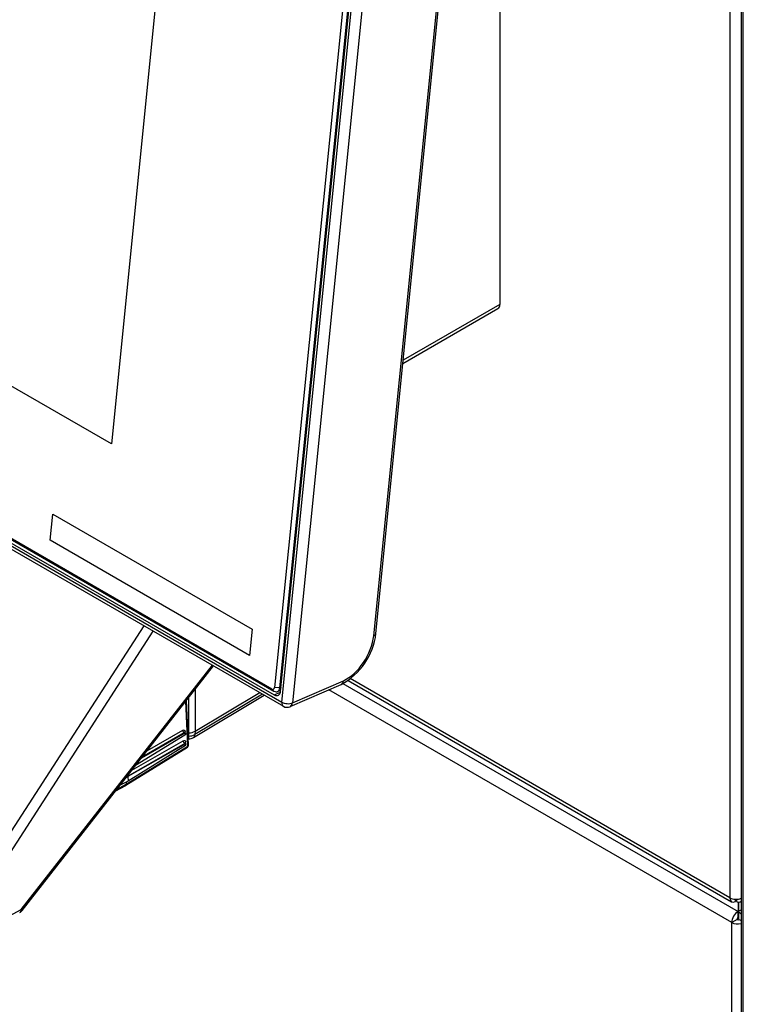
# Model space of a CAD drawing. Header units: millimetres. Extents: x 0 to 287, y 0 to 200.
# Tile 39 of 49: x 209 to 219, y 112 to 126. Entities that reach past the tile are written whole.
import ezdxf

# ---------------------------------------------------------------- set-up
doc = ezdxf.new("R2010")
doc.units = ezdxf.units.MM
doc.layers.add('130.667_BW4C_CTM', color=7, linetype='Continuous')
doc.layers.add('Standard', color=7, linetype='Continuous')

# ---------------------------------------------------------------- blocks, each defined once
blk = doc.blocks.new('SE3')
at = {"layer": '130.667_BW4C_CTM', "color": 7, "linetype": 'Continuous'}
for p, q in [((218.527, 131.383), (218.527, 113.899)), ((218.68, 131.329), (218.68, 100.058)), ((218.71, 100.017), (218.71, 131.289)), ((212.492, 116.535), (213.898, 130.568)), ((213.768, 130.445), (212.394, 116.734)), ((212.465, 116.728), (213.838, 130.439)), ((212.475, 116.681), (213.854, 130.444)), ((214.038, 130.558), (212.633, 116.525)), ((215.429, 129.854), (215.429, 123.824)), ((213.73, 117.43), (214.896, 129.064)), ((213.759, 117.461), (214.924, 129.095)), ((210.986, 127.911), (210.195, 120.014)), ((210.195, 120.014), (199.39, 126.252)), ((210.195, 120.015), (199.391, 126.253)), ((212.355, 116.711), (196.841, 125.668)), ((196.723, 125.639), (212.492, 116.535)), ((196.743, 125.583), (212.512, 116.479)), ((196.833, 125.614), (212.389, 116.632)), ((196.871, 125.64), (212.385, 116.683)), ((215.429, 124.654), (215.429, 123.021)), ((215.429, 123.021), (215.429, 121.894)), ((214.123, 121.1), (215.404, 121.839)), ((215.429, 121.894), (214.128, 121.143)), ((209.369, 118.717), (209.404, 119.069)), ((209.369, 118.717), (209.404, 119.069)), ((209.404, 119.069), (212.091, 117.518)), ((209.369, 118.717), (209.369, 118.717)), ((212.056, 117.165), (209.369, 118.717)), ((212.056, 117.165), (209.369, 118.717)), ((208.028, 113.528), (210.634, 117.563)), ((210.755, 117.493), (208.146, 113.453)), ((212.091, 117.518), (212.056, 117.165)), ((208.979, 113.741), (211.555, 117.031)), ((208.991, 113.725), (211.571, 117.022)), ((212.602, 116.474), (213.29, 116.773)), ((212.633, 116.525), (213.32, 116.824)), ((213.315, 116.787), (218.639, 113.713)), ((213.384, 116.828), (218.552, 113.845)), ((218.527, 113.899), (213.412, 116.852)), ((212.229, 116.642), (211.32, 116.099)), ((211.323, 116.706), (211.322, 116.143)), ((211.322, 116.143), (212.193, 116.663)), ((212.385, 116.683), (212.355, 116.711)), ((212.389, 116.632), (212.473, 116.671)), ((212.465, 116.728), (212.394, 116.734)), ((212.434, 116.678), (212.476, 116.696)), ((212.48, 116.735), (212.465, 116.728)), ((218.554, 113.566), (213.124, 116.701)), ((211.225, 115.942), (211.199, 116.547)), ((211.234, 115.954), (211.207, 116.557)), ((211.238, 116.121), (211.239, 116.598)), ((211.299, 116.057), (212.254, 116.628)), ((211.184, 116.118), (210.6, 115.781)), ((211.177, 116.121), (210.611, 115.795)), ((210.68, 115.884), (211.155, 116.157)), ((211.184, 116.118), (211.177, 116.121)), ((211.192, 116.118), (211.183, 116.123)), ((211.187, 116.138), (211.187, 116.137)), ((211.195, 116.11), (211.195, 116.111)), ((211.238, 116.121), (211.226, 116.121)), ((211.238, 116.078), (211.238, 116.121)), ((211.322, 116.143), (211.32, 116.099)), ((211.184, 115.979), (210.411, 115.535)), ((211.191, 115.975), (210.418, 115.531)), ((210.472, 115.619), (211.161, 116.015)), ((211.185, 116.091), (210.521, 115.68)), ((211.191, 115.975), (211.184, 115.979)), ((211.198, 115.976), (211.189, 115.98)), ((211.194, 115.996), (211.194, 115.994)), ((211.201, 115.968), (211.201, 115.969)), ((211.238, 116.078), (211.228, 116.078)), ((211.23, 116.04), (211.237, 116.04)), ((210.389, 115.414), (211.219, 115.927)), ((210.395, 115.428), (211.225, 115.942)), ((211.192, 115.949), (210.421, 115.472)), ((210.421, 115.472), (210.312, 115.414)), ((210.418, 115.531), (210.392, 115.515)), ((210.394, 115.458), (210.395, 115.428)), ((210.411, 115.535), (210.403, 115.53)), ((210.411, 115.535), (210.418, 115.531)), ((210.418, 115.531), (210.421, 115.472)), ((210.255, 115.341), (210.389, 115.413)), ((210.271, 115.362), (210.395, 115.428)), ((218.606, 113.879), (218.606, 113.853)), ((218.606, 113.848), (218.606, 113.879)), ((218.606, 113.853), (218.606, 113.848)), ((218.616, 113.879), (218.616, 113.848)), ((218.67, 113.845), (218.68, 113.851)), ((208.142, 113.297), (208.979, 113.741)), ((218.639, 113.84), (218.639, 113.713)), ((218.639, 113.84), (218.639, 113.632)), ((218.639, 113.632), (218.639, 113.713)), ((218.646, 113.839), (218.646, 113.718)), ((218.646, 113.718), (218.68, 113.737)), ((218.646, 113.718), (218.646, 113.709)), ((218.625, 113.607), (218.554, 113.566)), ((218.646, 113.709), (218.646, 113.626)), ((218.653, 113.607), (218.68, 113.592)), ((218.554, 100.029), (218.554, 113.566))]:
    blk.add_line(p, q, dxfattribs=at)
for centre, radius, start, end in [((212.87, 117.564), 0.895, 297.9688, 353.4268), ((212.562, 116.565), 0.1, 240, 293.5365), ((211.119, 116.137), 0.0681, 344.9905, 0.1699), ((211.23, 116.331), 0.21, 272.1615, 296.0157), ((211.239, 116.247), 0.169, 269.5642, 298.6131), ((211.126, 115.994), 0.0681, 344.9905, 0.1699), ((211.235, 116.169), 0.129, 270.7777, 300.2137), ((211.204, 115.952), 0.03, 301.7309, 2.5324), ((208.912, 113.787), 0.1, 300, 321.9527), ((208.912, 113.787), 0.1, 297.9004, 300)]:
    blk.add_arc(centre, radius, start, end, dxfattribs=at)
for centre, major_axis, ratio, start_param, end_param in [((215.345, 121.942), (-0.059, 0.103), 0.57735, 3.141593, 3.926991), ((213.365, 117.271), (-0.26, -0.45), 0.57735, 0.663225, 2.234021), ((213.659, 117.471), (-0.0995, 0.01), 0.502685, 2.410254, 3.141593), ((213.25, 116.865), (-0.0399, 0.0917), 0.643408, 3.141593, 3.996013), ((212.359, 116.754), (-0.02, 0.0458), 0.643408, 2.425216, 3.996013), ((212.394, 116.769), (-0.0399, 0.0917), 0.643408, 2.425216, 3.996013), ((212.399, 116.725), (-0.0431, 0.0989), 0.643408, 2.425216, 3.996013), ((212.562, 116.565), (0.05, 0.0866), 0.57735, 2.234021, 3.141593), ((212.562, 116.565), (-0.0995, 0.01), 0.502685, 0.839457, 2.410254), ((212.562, 116.565), (-0.0399, 0.0917), 0.643408, 3.141593, 3.996013), ((211.176, 116.147), (-0.015, 0.026), 0.597296, 0.838856, 2.409348), ((211.209, 116.127), (0.03, 0.0013), 0.546343, 2.348803, 3.362221), ((211.209, 116.126), (0.03, 0.0013), 0.546343, 2.348803, 3.144453), ((211.185, 116.105), (-0.0067, -0.0134), 0.596613, 2.319773, 3.873116), ((211.185, 116.104), (-0.0067, -0.0134), 0.596613, 0.76643, 2.319773), ((211.248, 116.143), (-0.0513, 0.0858), 0.587265, 3.069367, 3.865818), ((211.183, 116.004), (-0.015, 0.026), 0.597296, 0.838856, 2.409348), ((211.215, 115.985), (0.03, 0.0013), 0.546343, 2.348803, 3.362221), ((211.215, 115.984), (0.03, 0.0013), 0.546343, 2.348803, 3.107316), ((211.191, 115.963), (-0.0067, -0.0134), 0.596613, 2.319773, 3.873116), ((211.191, 115.961), (-0.0067, -0.0134), 0.596613, 0.76643, 2.319773), ((211.236, 116.14), (-0.0012, 0.1), 0.016524, 3.140294, 4.044453), ((211.204, 115.952), (-0.0158, 0.0255), 0.578229, 3.141593, 3.961743), ((211.204, 115.952), (-0.03, -0.0013), 0.546343, 2.348803, 3.141593), ((210.374, 115.439), (-0.015, 0.026), 0.577175, 3.124169, 3.979167), ((218.611, 113.947), (0.059, 0.102), 0.57735, 2.356195, 3.867031), ((218.611, 113.947), (-0.118, 0), 0.57735, 0.785398, 2.202754), ((218.611, 113.947), (-0.059, 0.102), 0.57735, 2.416155, 3.345077), ((208.912, 113.787), (-0.0468, 0.0884), 0.551865, 3.141593, 3.904506), ((208.912, 113.787), (-0.0788, 0.0616), 0.092682, 3.141593, 3.758806), ((218.639, 113.615), (0.06, 0.104), 0.57735, 0.785398, 2.356195), ((218.639, 113.615), (0.01, 0.0173), 0.57735, 0.785398, 2.356195), ((218.639, 113.615), (0.02, 0), 0.57735, 3.926991, 5.497787), ((218.639, 113.615), (0.06, -0.104), 0.57735, 1.84622, 2.272764), ((218.639, 113.615), (0.01, -0.0173), 0.57735, 0.785398, 1.832596), ((218.639, 113.615), (0.12, 0), 0.57735, 3.926991, 5.064817)]:
    blk.add_ellipse(centre, major_axis=major_axis, ratio=ratio, start_param=start_param, end_param=end_param, dxfattribs=at)
for points in [[(211.155, 116.157), (211.172, 116.167), (211.186, 116.158), (211.187, 116.138)], [(211.161, 116.015), (211.178, 116.025), (211.193, 116.016), (211.194, 115.996)]]:
    blk.add_open_spline(points, degree=3, dxfattribs=at)
for points in [[(211.188, 116.115), (211.188, 116.116), (211.187, 116.118), (211.186, 116.121), (211.184, 116.122), (211.181, 116.123), (211.178, 116.122), (211.177, 116.121)], [(211.194, 115.973), (211.194, 115.974), (211.194, 115.976), (211.192, 115.978), (211.19, 115.98), (211.187, 115.981), (211.185, 115.979), (211.184, 115.979)]]:
    blk.add_open_spline(points, degree=3, knots=[0, 0, 0, 0, 0.157744, 0.336643, 0.536678, 0.757812, 1, 1, 1, 1], dxfattribs=at)

msp = doc.modelspace()

# ---------------------------------------------------------------- block references
at = {"layer": 'Standard'}
msp.add_blockref('SE3', (0, 0), dxfattribs=at)

doc.saveas('drawing.dxf')
